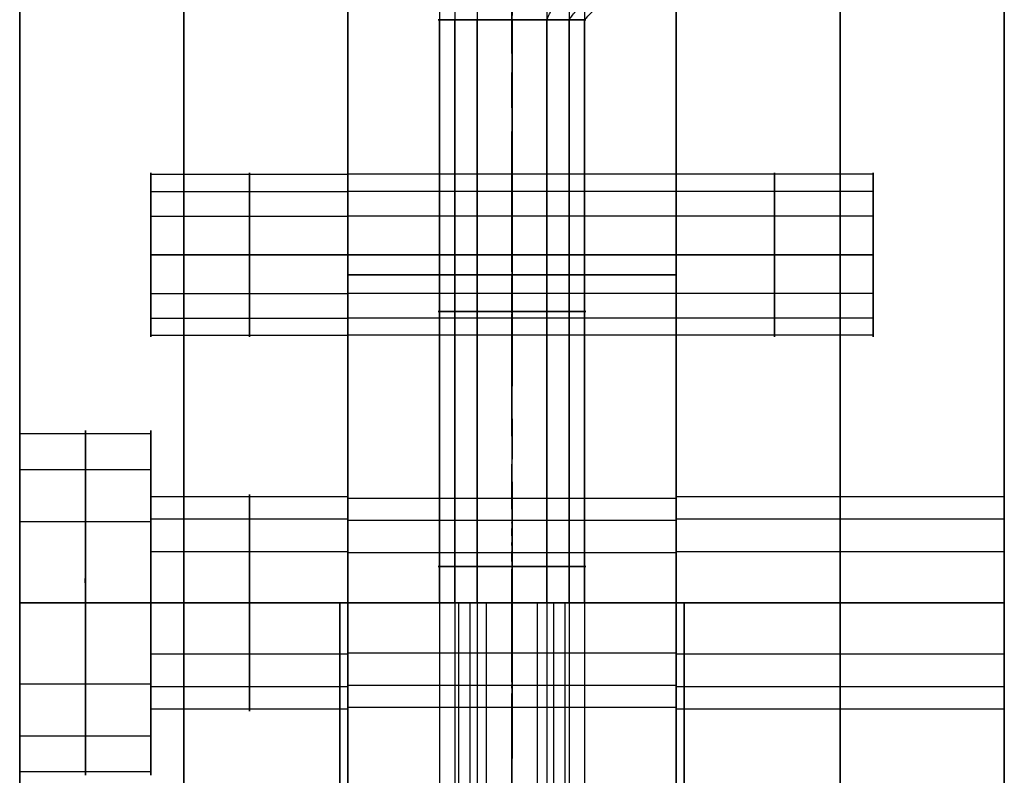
# Model space of a CAD drawing. Header units: millimetres. Extents: x -448 to 1378, y -985 to 990.
# Tile 53 of 117: x 900 to 930, y -230 to -207. Entities that reach past the tile are written whole.
import ezdxf

# ---------------------------------------------------------------- set-up
doc = ezdxf.new("R2010")
doc.units = ezdxf.units.MM
doc.header["$MEASUREMENT"] = 0
for name, color, linetype in [('IGES level 14', 8, 'Continuous'), ('IGES level 2', 8, 'Continuous'), ('IGES level 4', 8, 'Continuous'), ('IGES level 8', 8, 'Continuous')]:
    doc.layers.add(name, color=color, linetype=linetype)

msp = doc.modelspace()

# ---------------------------------------------------------------- linework, layer by layer
at = {"layer": 'IGES level 14'}
for points in [[(915, -207.23, -192.25), (915, -206.115, -193.365), (915, -205, -194.48)], [(915, -205, -185.52), (915, -206.115, -186.635), (915, -207.23, -187.75)], [(915, -205, -194.48), (915, -206.115, -193.365), (915, -207.23, -192.25)], [(915, -207.23, -187.75), (915, -206.115, -186.635), (915, -205, -185.52)], [(916.061, -207.23, -191.984), (916.586, -206.115, -192.968), (917.112, -205, -193.951)], [(916.739, -207.23, -188.573), (917.601, -206.115, -187.865), (918.463, -205, -187.158)], [(917.207, -207.23, -190.439), (918.3, -206.115, -190.656), (919.394, -205, -190.874)], [(912.793, -225, -190.439), (912.793, -216.115, -190.439), (912.793, -207.23, -190.439)], [(913.261, -225, -188.573), (913.261, -216.115, -188.573), (913.261, -207.23, -188.573)], [(913.939, -225, -191.984), (913.939, -216.115, -191.984), (913.939, -207.23, -191.984)], [(915, -225, -192.25), (915, -216.115, -192.25), (915, -207.23, -192.25)], [(915, -207.23, -187.75), (915, -216.115, -187.75), (915, -225, -187.75)], [(915, -207.23, -192.25), (915, -216.115, -192.25), (915, -225, -192.25)], [(915, -225, -187.75), (915, -216.115, -187.75), (915, -207.23, -187.75)], [(916.061, -225, -191.984), (916.061, -216.115, -191.984), (916.061, -207.23, -191.984)], [(916.739, -225, -188.573), (916.739, -216.115, -188.573), (916.739, -207.23, -188.573)], [(917.207, -225, -190.439), (917.207, -216.115, -190.439), (917.207, -207.23, -190.439)], [(909.75, -225, -195), (909.75, -225, -190), (909.75, -225, -185)], [(909.75, -225, -185), (915, -225, -185), (920.25, -225, -185)], [(920.25, -225, -195), (915, -225, -195), (909.75, -225, -195)], [(909.75, -225, -190), (911.25, -225, -190), (912.75, -225, -190)], [(909.75, -225, -195), (909.75, -235, -195), (909.75, -245, -195)], [(909.75, -245, -185), (909.75, -235, -185), (909.75, -225, -185)], [(909.75, -225, -185), (909.75, -225, -190), (909.75, -225, -195)], [(909.75, -225, -190), (909.75, -235, -190), (909.75, -245, -190)], [(915, -225, -195), (915, -225, -193.625), (915, -225, -192.25)], [(915, -225, -187.75), (915, -225, -186.375), (915, -225, -185)], [(917.25, -225, -190), (918.75, -225, -190), (920.25, -225, -190)], [(920.25, -245, -195), (920.25, -235, -195), (920.25, -225, -195)], [(920.25, -225, -195), (920.25, -225, -190), (920.25, -225, -185)], [(920.25, -225, -185), (920.25, -235, -185), (920.25, -245, -185)], [(920.25, -245, -190), (920.25, -235, -190), (920.25, -225, -190)], [(920.25, -225, -185), (920.25, -225, -190), (920.25, -225, -195)]]:
    msp.add_open_spline(points, degree=2, dxfattribs=at)
for points, weights, knots in [([(915, -207.23, -192.25), (912.75, -207.23, -192.25), (912.75, -207.23, -190), (912.75, -207.23, -187.75), (915, -207.23, -187.75)], [1, 0.707106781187, 1, 0.707106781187, 1], [-4.141593, -4.141593, -4.141593, -2.570796, -2.570796, -1, -1, -1]), ([(915, -207.23, -187.75), (917.25, -207.23, -187.75), (917.25, -207.23, -190), (917.25, -207.23, -192.25), (915, -207.23, -192.25)], [1, 0.707106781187, 1, 0.707106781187, 1], [-3.141593, -3.141593, -3.141593, -1.570796, -1.570796, 0, 0, 0]), ([(915, -216.115, -192.25), (914.436, -216.115, -192.25), (913.939, -216.115, -191.984), (913.001, -216.115, -191.483), (912.793, -216.115, -190.439), (912.586, -216.115, -189.395), (913.261, -216.115, -188.573), (913.936, -216.115, -187.75), (915, -216.115, -187.75)], [0.952568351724, 0.946746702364, 1, 0.903989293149, 1, 0.903989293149, 1, 0.903989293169, 0.99999999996], [3.142384, 3.142384, 3.142384, 3.632467, 3.632467, 4.516039, 4.516039, 5.399612, 5.399612, 6.283185, 6.283185, 6.283185]), ([(915, -216.115, -187.75), (916.064, -216.115, -187.75), (916.739, -216.115, -188.573), (917.414, -216.115, -189.395), (917.207, -216.115, -190.439), (916.999, -216.115, -191.483), (916.061, -216.115, -191.984), (915.564, -216.115, -192.25), (915, -216.115, -192.25)], [1, 0.903989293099, 1, 0.903989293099, 1, 0.903989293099, 1, 0.94674670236, 0.952568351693], [0, 0, 0, 0.883573, 0.883573, 1.767146, 1.767146, 2.650719, 2.650719, 3.140801, 3.140801, 3.140801]), ([(915, -225, -187.75), (912.75, -225, -187.75), (912.75, -225, -190), (912.75, -225, -192.25), (915, -225, -192.25)], [1, 0.707106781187, 1, 0.707106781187, 1], [-8.283185, -8.283185, -8.283185, -6.712389, -6.712389, -5.141593, -5.141593, -5.141593]), ([(915, -225, -187.75), (912.75, -225, -187.75), (912.75, -225, -190), (912.75, -225, -192.25), (915, -225, -192.25), (917.25, -225, -192.25), (917.25, -225, -190), (917.25, -225, -187.75), (915, -225, -187.75)], [1, 0.707106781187, 1, 0.707106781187, 1, 0.707106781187, 1, 0.707106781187, 1], [0, 0, 0, 1.570796, 1.570796, 3.141593, 3.141593, 4.712389, 4.712389, 6.283185, 6.283185, 6.283185]), ([(915, -225, -192.25), (917.25, -225, -192.25), (917.25, -225, -190), (917.25, -225, -187.75), (915, -225, -187.75)], [1, 0.707106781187, 1, 0.707106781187, 1], [-7.283185, -7.283185, -7.283185, -5.712389, -5.712389, -4.141593, -4.141593, -4.141593])]:
    msp.add_rational_spline(points, weights, degree=2, knots=knots, dxfattribs=at)
at = {"layer": 'IGES level 2'}
for points in [[(920, -985, -20), (920, 0, -20), (920, 985, -20)], [(920, 985, 20), (920, 0, 20), (920, -985, 20)], [(920, -985, 20), (920, 0, 20), (920, 985, 20)], [(920, 985, -20), (920, 0, -20), (920, -985, -20)], [(925, 985, 20), (925, 0, 20), (925, -985, 20)], [(925, -985, -20), (925, 0, -20), (925, 985, -20)], [(930, 985, 20), (930, 0, 20), (930, -985, 20)], [(930, -985, -20), (930, 0, -20), (930, 985, -20)], [(930, -985, -20), (930, 0, -20), (930, 985, -20)], [(930, 985, 20), (930, 0, 20), (930, -985, 20)], [(920, -221.7), (920, -25), (920, 171.7)], [(930, -221.7), (930, -25), (930, 171.7)], [(926, -211.941, -11.094), (923, -211.941, -11.094), (920, -211.941, -11.094)], [(926, -211.941, 10.119), (923, -211.941, 10.119), (920, -211.941, 10.119)], [(926, -212.461, -9.021), (923, -212.461, -9.021), (920, -212.461, -9.021)], [(926, -212.461, 12.193), (923, -212.461, 12.193), (920, -212.461, 12.193)], [(926, -213.215, -12.811), (923, -213.215, -12.811), (920, -213.215, -12.811)], [(926, -213.215, 8.402), (923, -213.215, 8.402), (920, -213.215, 8.402)], [(926, -214.393, 8.107), (923, -214.393, 8.107), (920, -214.393, 8.107)], [(920, -214.393, 13.107), (923, -214.393, 13.107), (926, -214.393, 13.107)], [(926, -214.393, -13.107), (923, -214.393, -13.107), (920, -214.393, -13.107)], [(920, -214.393, -8.107), (923, -214.393, -8.107), (926, -214.393, -8.107)], [(920, -214.393, -13.107), (923, -214.393, -13.107), (926, -214.393, -13.107)], [(926, -214.393, -8.107), (923, -214.393, -8.107), (920, -214.393, -8.107)], [(920, -214.393, 8.107), (923, -214.393, 8.107), (926, -214.393, 8.107)], [(926, -214.393, 13.107), (923, -214.393, 13.107), (920, -214.393, 13.107)], [(926, -215.572, 8.402), (923, -215.572, 8.402), (920, -215.572, 8.402)], [(926, -215.572, -12.811), (923, -215.572, -12.811), (920, -215.572, -12.811)], [(926, -216.326, 12.193), (923, -216.326, 12.193), (920, -216.326, 12.193)], [(926, -216.326, -9.021), (923, -216.326, -9.021), (920, -216.326, -9.021)], [(926, -216.845, 10.119), (923, -216.845, 10.119), (920, -216.845, 10.119)], [(926, -216.845, -11.094), (923, -216.845, -11.094), (920, -216.845, -11.094)], [(930, -221.763, -0.644), (925, -221.763, -0.644), (920, -221.763, -0.644)], [(930, -222.449, 2.093), (925, -222.449, 2.093), (920, -222.449, 2.093)], [(930, -223.444, -2.91), (925, -223.444, -2.91), (920, -223.444, -2.91)], [(930, -225, -3.3), (925, -225, -3.3), (920, -225, -3.3)], [(920, -225, 3.3), (925, -225, 3.3), (930, -225, 3.3)], [(920, -225, -3.3), (925, -225, -3.3), (930, -225, -3.3)], [(930, -225, 3.3), (925, -225, 3.3), (920, -225, 3.3)], [(930, -226.556, -2.91), (925, -226.556, -2.91), (920, -226.556, -2.91)], [(930, -227.551, 2.093), (925, -227.551, 2.093), (920, -227.551, 2.093)], [(930, -228.237, -0.644), (925, -228.237, -0.644), (920, -228.237, -0.644)], [(920, -621.7), (920, -425), (920, -228.3)], [(930, -621.7), (930, -425), (930, -228.3)]]:
    msp.add_open_spline(points, degree=2, dxfattribs=at)
for points, weights, knots in [([(920, -214.393, 8.107), (920, -216.893, 8.107), (920, -216.893, 10.607), (920, -216.893, 13.107), (920, -214.393, 13.107), (920, -211.893, 13.107), (920, -211.893, 10.607), (920, -211.893, 8.107), (920, -214.393, 8.107)], [1, 0.707106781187, 1, 0.707106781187, 1, 0.707106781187, 1, 0.707106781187, 1], [0, 0, 0, 1.570796, 1.570796, 3.141593, 3.141593, 4.712389, 4.712389, 6.283185, 6.283185, 6.283185]), ([(920, -214.393, -13.107), (920, -216.893, -13.107), (920, -216.893, -10.607), (920, -216.893, -8.107), (920, -214.393, -8.107), (920, -211.893, -8.107), (920, -211.893, -10.607), (920, -211.893, -13.107), (920, -214.393, -13.107)], [1, 0.707106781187, 1, 0.707106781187, 1, 0.707106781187, 1, 0.707106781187, 1], [0, 0, 0, 1.570796, 1.570796, 3.141593, 3.141593, 4.712389, 4.712389, 6.283185, 6.283185, 6.283185]), ([(920, -214.393, -8.107), (920, -211.893, -8.107), (920, -211.893, -10.607), (920, -211.893, -13.107), (920, -214.393, -13.107)], [1, 0.707106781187, 1, 0.707106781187, 1], [-3.141593, -3.141593, -3.141593, -1.570796, -1.570796, 0, 0, 0]), ([(920, -214.393, 13.107), (920, -211.893, 13.107), (920, -211.893, 10.607), (920, -211.893, 8.107), (920, -214.393, 8.107)], [1, 0.707106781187, 1, 0.707106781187, 1], [-3.141593, -3.141593, -3.141593, -1.570796, -1.570796, 0, 0, 0]), ([(923, -214.393, -8.107), (923, -213.211, -8.107), (923, -212.461, -9.021), (923, -211.711, -9.935), (923, -211.941, -11.094), (923, -212.172, -12.254), (923, -213.215, -12.811), (923, -213.767, -13.107), (923, -214.393, -13.107)], [1, 0.903989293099, 1, 0.903989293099, 1, 0.903989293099, 1, 0.94674670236, 0.952568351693], [0, 0, 0, 0.883573, 0.883573, 1.767146, 1.767146, 2.650719, 2.650719, 3.140801, 3.140801, 3.140801]), ([(923, -214.393, 13.107), (923, -213.211, 13.107), (923, -212.461, 12.193), (923, -211.711, 11.279), (923, -211.941, 10.119), (923, -212.172, 8.959), (923, -213.215, 8.402), (923, -213.767, 8.107), (923, -214.393, 8.107)], [1, 0.903989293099, 1, 0.903989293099, 1, 0.903989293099, 1, 0.94674670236, 0.952568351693], [0, 0, 0, 0.883573, 0.883573, 1.767146, 1.767146, 2.650719, 2.650719, 3.140801, 3.140801, 3.140801]), ([(926, -214.393, -13.107), (926, -211.893, -13.107), (926, -211.893, -10.607), (926, -211.893, -8.107), (926, -214.393, -8.107)], [1, 0.707106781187, 1, 0.707106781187, 1], [-7.283185, -7.283185, -7.283185, -5.712389, -5.712389, -4.141593, -4.141593, -4.141593]), ([(926, -214.393, 8.107), (926, -211.893, 8.107), (926, -211.893, 10.607), (926, -211.893, 13.107), (926, -214.393, 13.107)], [1, 0.707106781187, 1, 0.707106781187, 1], [-7.283185, -7.283185, -7.283185, -5.712389, -5.712389, -4.141593, -4.141593, -4.141593]), ([(920, -214.393, 8.107), (920, -216.893, 8.107), (920, -216.893, 10.607), (920, -216.893, 13.107), (920, -214.393, 13.107)], [1, 0.707106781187, 1, 0.707106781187, 1], [-4.141593, -4.141593, -4.141593, -2.570796, -2.570796, -1, -1, -1]), ([(920, -214.393, -13.107), (920, -216.893, -13.107), (920, -216.893, -10.607), (920, -216.893, -8.107), (920, -214.393, -8.107)], [1, 0.707106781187, 1, 0.707106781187, 1], [-4.141593, -4.141593, -4.141593, -2.570796, -2.570796, -1, -1, -1]), ([(923, -214.393, 8.107), (923, -215.02, 8.107), (923, -215.572, 8.402), (923, -216.615, 8.959), (923, -216.845, 10.119), (923, -217.076, 11.279), (923, -216.326, 12.193), (923, -215.576, 13.107), (923, -214.393, 13.107)], [0.952568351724, 0.946746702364, 1, 0.903989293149, 1, 0.903989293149, 1, 0.903989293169, 0.99999999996], [3.142384, 3.142384, 3.142384, 3.632467, 3.632467, 4.516039, 4.516039, 5.399612, 5.399612, 6.283185, 6.283185, 6.283185]), ([(923, -214.393, -13.107), (923, -215.02, -13.107), (923, -215.572, -12.811), (923, -216.615, -12.254), (923, -216.845, -11.094), (923, -217.076, -9.935), (923, -216.326, -9.021), (923, -215.576, -8.107), (923, -214.393, -8.107)], [0.952568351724, 0.946746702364, 1, 0.903989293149, 1, 0.903989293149, 1, 0.903989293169, 0.99999999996], [3.142384, 3.142384, 3.142384, 3.632467, 3.632467, 4.516039, 4.516039, 5.399612, 5.399612, 6.283185, 6.283185, 6.283185]), ([(926, -214.393, 13.107), (926, -216.893, 13.107), (926, -216.893, 10.607), (926, -216.893, 8.107), (926, -214.393, 8.107)], [1, 0.707106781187, 1, 0.707106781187, 1], [-8.283185, -8.283185, -8.283185, -6.712389, -6.712389, -5.141593, -5.141593, -5.141593]), ([(926, -214.393, -8.107), (926, -216.893, -8.107), (926, -216.893, -10.607), (926, -216.893, -13.107), (926, -214.393, -13.107)], [1, 0.707106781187, 1, 0.707106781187, 1], [-8.283185, -8.283185, -8.283185, -6.712389, -6.712389, -5.141593, -5.141593, -5.141593]), ([(920, -225, -3.3), (920, -228.3, -3.3), (920, -228.3), (920, -228.3, 3.3), (920, -225, 3.3), (920, -221.7, 3.3), (920, -221.7), (920, -221.7, -3.3), (920, -225, -3.3)], [1, 0.707106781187, 1, 0.707106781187, 1, 0.707106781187, 1, 0.707106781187, 1], [0, 0, 0, 1.570796, 1.570796, 3.141593, 3.141593, 4.712389, 4.712389, 6.283185, 6.283185, 6.283185]), ([(920, -225, 3.3), (920, -221.7, 3.3), (920, -221.7), (920, -221.7, -3.3), (920, -225, -3.3)], [1, 0.707106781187, 1, 0.707106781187, 1], [-3.141593, -3.141593, -3.141593, -1.570796, -1.570796, 0, 0, 0]), ([(925, -225, 3.3), (925, -223.439, 3.3), (925, -222.449, 2.093), (925, -221.459, 0.887), (925, -221.763, -0.644), (925, -222.068, -2.175), (925, -223.444, -2.91), (925, -224.173, -3.3), (925, -225, -3.3)], [1, 0.903989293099, 1, 0.903989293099, 1, 0.903989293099, 1, 0.94674670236, 0.952568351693], [0, 0, 0, 0.883573, 0.883573, 1.767146, 1.767146, 2.650719, 2.650719, 3.140801, 3.140801, 3.140801]), ([(930, -225, 3.3), (930, -221.7, 3.3), (930, -221.7), (930, -221.7, -3.3), (930, -225, -3.3), (930, -228.3, -3.3), (930, -228.3), (930, -228.3, 3.3), (930, -225, 3.3)], [1, 0.707106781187, 1, 0.707106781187, 1, 0.707106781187, 1, 0.707106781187, 1], [0, 0, 0, 1.570796, 1.570796, 3.141593, 3.141593, 4.712389, 4.712389, 6.283185, 6.283185, 6.283185]), ([(930, -225, -3.3), (930, -221.7, -3.3), (930, -221.7), (930, -221.7, 3.3), (930, -225, 3.3)], [1, 0.707106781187, 1, 0.707106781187, 1], [-7.283185, -7.283185, -7.283185, -5.712389, -5.712389, -4.141593, -4.141593, -4.141593]), ([(920, -225, -3.3), (920, -228.3, -3.3), (920, -228.3), (920, -228.3, 3.3), (920, -225, 3.3)], [1, 0.707106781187, 1, 0.707106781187, 1], [-4.141593, -4.141593, -4.141593, -2.570796, -2.570796, -1, -1, -1]), ([(930, -225, 3.3), (930, -228.3, 3.3), (930, -228.3), (930, -228.3, -3.3), (930, -225, -3.3)], [1, 0.707106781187, 1, 0.707106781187, 1], [-8.283185, -8.283185, -8.283185, -6.712389, -6.712389, -5.141593, -5.141593, -5.141593]), ([(925, -225, -3.3), (925, -225.827, -3.3), (925, -226.556, -2.91), (925, -227.932, -2.175), (925, -228.237, -0.644), (925, -228.541, 0.887), (925, -227.551, 2.093), (925, -226.561, 3.3), (925, -225, 3.3)], [0.952568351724, 0.946746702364, 1, 0.903989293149, 1, 0.903989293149, 1, 0.903989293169, 0.99999999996], [3.142384, 3.142384, 3.142384, 3.632467, 3.632467, 4.516039, 4.516039, 5.399612, 5.399612, 6.283185, 6.283185, 6.283185])]:
    msp.add_rational_spline(points, weights, degree=2, knots=knots, dxfattribs=at)
at = {"layer": 'IGES level 4'}
for points in [[(900, -985, 20), (900, 0, 20), (900, 985, 20)], [(900, 985, -20), (900, 0, -20), (900, -985, -20)], [(900, -985, 20), (900, 0, 20), (900, 985, 20)], [(900, 985, -20), (900, 0, -20), (900, -985, -20)], [(905, 985, 20), (905, 0, 20), (905, -985, 20)], [(905, -985, -20), (905, 0, -20), (905, 985, -20)], [(910, -985, 20), (910, 0, 20), (910, 985, 20)], [(910, 985, -20), (910, 0, -20), (910, -985, -20)], [(910, 985, 20), (910, 0, 20), (910, -985, 20)], [(910, -985, -20), (910, 0, -20), (910, 985, -20)], [(910, -221.7), (910, -25), (910, 171.7)], [(900, -219.75), (900, -25), (900, 169.75)], [(904, -211.941, 11.094), (907, -211.941, 11.094), (910, -211.941, 11.094)], [(904, -211.941, -10.119), (907, -211.941, -10.119), (910, -211.941, -10.119)], [(904, -212.461, 9.021), (907, -212.461, 9.021), (910, -212.461, 9.021)], [(904, -212.461, -12.193), (907, -212.461, -12.193), (910, -212.461, -12.193)], [(904, -213.215, 12.811), (907, -213.215, 12.811), (910, -213.215, 12.811)], [(904, -213.215, -8.402), (907, -213.215, -8.402), (910, -213.215, -8.402)], [(904, -214.393, -8.107), (907, -214.393, -8.107), (910, -214.393, -8.107)], [(910, -214.393, -13.107), (907, -214.393, -13.107), (904, -214.393, -13.107)], [(904, -214.393, 13.107), (907, -214.393, 13.107), (910, -214.393, 13.107)], [(910, -214.393, 8.107), (907, -214.393, 8.107), (904, -214.393, 8.107)], [(910, -214.393, 13.107), (907, -214.393, 13.107), (904, -214.393, 13.107)], [(904, -214.393, 8.107), (907, -214.393, 8.107), (910, -214.393, 8.107)], [(910, -214.393, -8.107), (907, -214.393, -8.107), (904, -214.393, -8.107)], [(904, -214.393, -13.107), (907, -214.393, -13.107), (910, -214.393, -13.107)], [(904, -215.572, -8.402), (907, -215.572, -8.402), (910, -215.572, -8.402)], [(904, -215.572, 12.811), (907, -215.572, 12.811), (910, -215.572, 12.811)], [(904, -216.326, -12.193), (907, -216.326, -12.193), (910, -216.326, -12.193)], [(904, -216.326, 9.021), (907, -216.326, 9.021), (910, -216.326, 9.021)], [(904, -216.845, -10.119), (907, -216.845, -10.119), (910, -216.845, -10.119)], [(904, -216.845, 11.094), (907, -216.845, 11.094), (910, -216.845, 11.094)], [(904, -219.851, -1.024), (902, -219.851, -1.024), (900, -219.851, -1.024)], [(904, -221.7), (904, -220.725), (904, -219.75)], [(904, -220.942, 3.331), (902, -220.942, 3.331), (900, -220.942, 3.331)], [(910, -221.763, -0.644), (907, -221.763, -0.644), (904, -221.763, -0.644)], [(904, -222.525, -4.63), (902, -222.525, -4.63), (900, -222.525, -4.63)], [(910, -222.449, 2.093), (907, -222.449, 2.093), (904, -222.449, 2.093)], [(910, -223.444, -2.91), (907, -223.444, -2.91), (904, -223.444, -2.91)], [(904, -225, -5.25), (902, -225, -5.25), (900, -225, -5.25)], [(900, -225, 5.25), (902, -225, 5.25), (904, -225, 5.25)], [(900, -225, -5.25), (902, -225, -5.25), (904, -225, -5.25)], [(904, -225, 5.25), (902, -225, 5.25), (900, -225, 5.25)], [(910, -225, -3.3), (907, -225, -3.3), (904, -225, -3.3)], [(904, -225, 3.3), (907, -225, 3.3), (910, -225, 3.3)], [(904, -225, -3.3), (907, -225, -3.3), (910, -225, -3.3)], [(910, -225, 3.3), (907, -225, 3.3), (904, -225, 3.3)], [(904, -225, 5.25), (904, -225, 4.275), (904, -225, 3.3)], [(904, -225, -3.3), (904, -225, -4.275), (904, -225, -5.25)], [(910, -226.556, -2.91), (907, -226.556, -2.91), (904, -226.556, -2.91)], [(904, -227.475, -4.63), (902, -227.475, -4.63), (900, -227.475, -4.63)], [(910, -227.551, 2.093), (907, -227.551, 2.093), (904, -227.551, 2.093)], [(910, -228.237, -0.644), (907, -228.237, -0.644), (904, -228.237, -0.644)], [(904, -230.25), (904, -229.275), (904, -228.3)], [(910, -621.7), (910, -425), (910, -228.3)], [(904, -229.058, 3.331), (902, -229.058, 3.331), (900, -229.058, 3.331)], [(904, -230.149, -1.024), (902, -230.149, -1.024), (900, -230.149, -1.024)]]:
    msp.add_open_spline(points, degree=2, dxfattribs=at)
for points, weights, knots in [([(904, -214.393, 13.107), (904, -211.893, 13.107), (904, -211.893, 10.607), (904, -211.893, 8.107), (904, -214.393, 8.107)], [1, 0.707106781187, 1, 0.707106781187, 1], [-7.283185, -7.283185, -7.283185, -5.712389, -5.712389, -4.141593, -4.141593, -4.141593]), ([(904, -214.393, -8.107), (904, -211.893, -8.107), (904, -211.893, -10.607), (904, -211.893, -13.107), (904, -214.393, -13.107)], [1, 0.707106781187, 1, 0.707106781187, 1], [-7.283185, -7.283185, -7.283185, -5.712389, -5.712389, -4.141593, -4.141593, -4.141593]), ([(907, -214.393, 8.107), (907, -213.211, 8.107), (907, -212.461, 9.021), (907, -211.711, 9.935), (907, -211.941, 11.094), (907, -212.172, 12.254), (907, -213.215, 12.811), (907, -213.767, 13.107), (907, -214.393, 13.107)], [1, 0.903989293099, 1, 0.903989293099, 1, 0.903989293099, 1, 0.94674670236, 0.952568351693], [0, 0, 0, 0.883573, 0.883573, 1.767146, 1.767146, 2.650719, 2.650719, 3.140801, 3.140801, 3.140801]), ([(907, -214.393, -13.107), (907, -213.211, -13.107), (907, -212.461, -12.193), (907, -211.711, -11.279), (907, -211.941, -10.119), (907, -212.172, -8.959), (907, -213.215, -8.402), (907, -213.767, -8.107), (907, -214.393, -8.107)], [1, 0.903989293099, 1, 0.903989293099, 1, 0.903989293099, 1, 0.94674670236, 0.952568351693], [0, 0, 0, 0.883573, 0.883573, 1.767146, 1.767146, 2.650719, 2.650719, 3.140801, 3.140801, 3.140801]), ([(910, -214.393, -8.107), (910, -216.893, -8.107), (910, -216.893, -10.607), (910, -216.893, -13.107), (910, -214.393, -13.107), (910, -211.893, -13.107), (910, -211.893, -10.607), (910, -211.893, -8.107), (910, -214.393, -8.107)], [1, 0.707106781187, 1, 0.707106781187, 1, 0.707106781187, 1, 0.707106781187, 1], [0, 0, 0, 1.570796, 1.570796, 3.141593, 3.141593, 4.712389, 4.712389, 6.283185, 6.283185, 6.283185]), ([(910, -214.393, 13.107), (910, -216.893, 13.107), (910, -216.893, 10.607), (910, -216.893, 8.107), (910, -214.393, 8.107), (910, -211.893, 8.107), (910, -211.893, 10.607), (910, -211.893, 13.107), (910, -214.393, 13.107)], [1, 0.707106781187, 1, 0.707106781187, 1, 0.707106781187, 1, 0.707106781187, 1], [0, 0, 0, 1.570796, 1.570796, 3.141593, 3.141593, 4.712389, 4.712389, 6.283185, 6.283185, 6.283185]), ([(910, -214.393, 8.107), (910, -211.893, 8.107), (910, -211.893, 10.607), (910, -211.893, 13.107), (910, -214.393, 13.107)], [1, 0.707106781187, 1, 0.707106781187, 1], [-3.141593, -3.141593, -3.141593, -1.570796, -1.570796, 0, 0, 0]), ([(910, -214.393, -13.107), (910, -211.893, -13.107), (910, -211.893, -10.607), (910, -211.893, -8.107), (910, -214.393, -8.107)], [1, 0.707106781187, 1, 0.707106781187, 1], [-3.141593, -3.141593, -3.141593, -1.570796, -1.570796, 0, 0, 0]), ([(904, -214.393, -13.107), (904, -216.893, -13.107), (904, -216.893, -10.607), (904, -216.893, -8.107), (904, -214.393, -8.107)], [1, 0.707106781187, 1, 0.707106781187, 1], [-8.283185, -8.283185, -8.283185, -6.712389, -6.712389, -5.141593, -5.141593, -5.141593]), ([(904, -214.393, 8.107), (904, -216.893, 8.107), (904, -216.893, 10.607), (904, -216.893, 13.107), (904, -214.393, 13.107)], [1, 0.707106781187, 1, 0.707106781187, 1], [-8.283185, -8.283185, -8.283185, -6.712389, -6.712389, -5.141593, -5.141593, -5.141593]), ([(907, -214.393, -8.107), (907, -215.02, -8.107), (907, -215.572, -8.402), (907, -216.615, -8.959), (907, -216.845, -10.119), (907, -217.076, -11.279), (907, -216.326, -12.193), (907, -215.576, -13.107), (907, -214.393, -13.107)], [0.952568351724, 0.946746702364, 1, 0.903989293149, 1, 0.903989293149, 1, 0.903989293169, 0.99999999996], [3.142384, 3.142384, 3.142384, 3.632467, 3.632467, 4.516039, 4.516039, 5.399612, 5.399612, 6.283185, 6.283185, 6.283185]), ([(907, -214.393, 13.107), (907, -215.02, 13.107), (907, -215.572, 12.811), (907, -216.615, 12.254), (907, -216.845, 11.094), (907, -217.076, 9.935), (907, -216.326, 9.021), (907, -215.576, 8.107), (907, -214.393, 8.107)], [0.952568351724, 0.946746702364, 1, 0.903989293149, 1, 0.903989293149, 1, 0.903989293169, 0.99999999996], [3.142384, 3.142384, 3.142384, 3.632467, 3.632467, 4.516039, 4.516039, 5.399612, 5.399612, 6.283185, 6.283185, 6.283185]), ([(910, -214.393, -8.107), (910, -216.893, -8.107), (910, -216.893, -10.607), (910, -216.893, -13.107), (910, -214.393, -13.107)], [1, 0.707106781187, 1, 0.707106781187, 1], [-4.141593, -4.141593, -4.141593, -2.570796, -2.570796, -1, -1, -1]), ([(910, -214.393, 13.107), (910, -216.893, 13.107), (910, -216.893, 10.607), (910, -216.893, 8.107), (910, -214.393, 8.107)], [1, 0.707106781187, 1, 0.707106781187, 1], [-4.141593, -4.141593, -4.141593, -2.570796, -2.570796, -1, -1, -1]), ([(900, -225, -5.25), (900, -219.75, -5.25), (900, -219.75), (900, -219.75, 5.25), (900, -225, 5.25), (900, -230.25, 5.25), (900, -230.25), (900, -230.25, -5.25), (900, -225, -5.25)], [1, 0.707106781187, 1, 0.707106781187, 1, 0.707106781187, 1, 0.707106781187, 1], [0, 0, 0, 1.570796, 1.570796, 3.141593, 3.141593, 4.712389, 4.712389, 6.283185, 6.283185, 6.283185]), ([(900, -225, 5.25), (900, -219.75, 5.25), (900, -219.75), (900, -219.75, -5.25), (900, -225, -5.25)], [1, 0.707106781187, 1, 0.707106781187, 1], [-3.141593, -3.141593, -3.141593, -1.570796, -1.570796, 0, 0, 0]), ([(902, -225, 5.25), (902, -222.517, 5.25), (902, -220.942, 3.331), (902, -219.366, 1.411), (902, -219.851, -1.024), (902, -220.335, -3.46), (902, -222.525, -4.63), (902, -223.685, -5.25), (902, -225, -5.25)], [1, 0.903989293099, 1, 0.903989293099, 1, 0.903989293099, 1, 0.94674670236, 0.952568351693], [0, 0, 0, 0.883573, 0.883573, 1.767146, 1.767146, 2.650719, 2.650719, 3.140801, 3.140801, 3.140801]), ([(904, -225, 5.25), (904, -230.25, 5.25), (904, -230.25), (904, -230.25, -5.25), (904, -225, -5.25), (904, -219.75, -5.25), (904, -219.75), (904, -219.75, 5.25), (904, -225, 5.25)], [1, 0.707106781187, 1, 0.707106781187, 1, 0.707106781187, 1, 0.707106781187, 1], [0, 0, 0, 1.570796, 1.570796, 3.141593, 3.141593, 4.712389, 4.712389, 6.283185, 6.283185, 6.283185]), ([(904, -225, -5.25), (904, -219.75, -5.25), (904, -219.75), (904, -219.75, 5.25), (904, -225, 5.25)], [1, 0.707106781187, 1, 0.707106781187, 1], [-7.283185, -7.283185, -7.283185, -5.712389, -5.712389, -4.141593, -4.141593, -4.141593]), ([(904, -225, 3.3), (904, -221.7, 3.3), (904, -221.7), (904, -221.7, -3.3), (904, -225, -3.3)], [1, 0.707106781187, 1, 0.707106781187, 1], [-3.141593, -3.141593, -3.141593, -1.570796, -1.570796, 0, 0, 0]), ([(904, -225, -3.3), (904, -228.3, -3.3), (904, -228.3), (904, -228.3, 3.3), (904, -225, 3.3), (904, -221.7, 3.3), (904, -221.7), (904, -221.7, -3.3), (904, -225, -3.3)], [1, 0.707106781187, 1, 0.707106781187, 1, 0.707106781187, 1, 0.707106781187, 1], [0, 0, 0, 1.570796, 1.570796, 3.141593, 3.141593, 4.712389, 4.712389, 6.283185, 6.283185, 6.283185]), ([(907, -225, 3.3), (907, -223.439, 3.3), (907, -222.449, 2.093), (907, -221.459, 0.887), (907, -221.763, -0.644), (907, -222.068, -2.175), (907, -223.444, -2.91), (907, -224.173, -3.3), (907, -225, -3.3)], [1, 0.903989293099, 1, 0.903989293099, 1, 0.903989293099, 1, 0.94674670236, 0.952568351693], [0, 0, 0, 0.883573, 0.883573, 1.767146, 1.767146, 2.650719, 2.650719, 3.140801, 3.140801, 3.140801]), ([(910, -225, 3.3), (910, -228.3, 3.3), (910, -228.3), (910, -228.3, -3.3), (910, -225, -3.3), (910, -221.7, -3.3), (910, -221.7), (910, -221.7, 3.3), (910, -225, 3.3)], [1, 0.707106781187, 1, 0.707106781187, 1, 0.707106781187, 1, 0.707106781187, 1], [0, 0, 0, 1.570796, 1.570796, 3.141593, 3.141593, 4.712389, 4.712389, 6.283185, 6.283185, 6.283185]), ([(910, -225, -3.3), (910, -221.7, -3.3), (910, -221.7), (910, -221.7, 3.3), (910, -225, 3.3)], [1, 0.707106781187, 1, 0.707106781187, 1], [-7.283185, -7.283185, -7.283185, -5.712389, -5.712389, -4.141593, -4.141593, -4.141593]), ([(900, -225, -5.25), (900, -230.25, -5.25), (900, -230.25), (900, -230.25, 5.25), (900, -225, 5.25)], [1, 0.707106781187, 1, 0.707106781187, 1], [-4.141593, -4.141593, -4.141593, -2.570796, -2.570796, -1, -1, -1]), ([(904, -225, 5.25), (904, -230.25, 5.25), (904, -230.25), (904, -230.25, -5.25), (904, -225, -5.25)], [1, 0.707106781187, 1, 0.707106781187, 1], [-8.283185, -8.283185, -8.283185, -6.712389, -6.712389, -5.141593, -5.141593, -5.141593]), ([(904, -225, -3.3), (904, -228.3, -3.3), (904, -228.3), (904, -228.3, 3.3), (904, -225, 3.3)], [1, 0.707106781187, 1, 0.707106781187, 1], [-4.141593, -4.141593, -4.141593, -2.570796, -2.570796, -1, -1, -1]), ([(910, -225, 3.3), (910, -228.3, 3.3), (910, -228.3), (910, -228.3, -3.3), (910, -225, -3.3)], [1, 0.707106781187, 1, 0.707106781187, 1], [-8.283185, -8.283185, -8.283185, -6.712389, -6.712389, -5.141593, -5.141593, -5.141593]), ([(902, -225, -5.25), (902, -226.315, -5.25), (902, -227.475, -4.63), (902, -229.665, -3.46), (902, -230.149, -1.024), (902, -230.634, 1.411), (902, -229.058, 3.331), (902, -227.483, 5.25), (902, -225, 5.25)], [0.952568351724, 0.946746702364, 1, 0.903989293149, 1, 0.903989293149, 1, 0.903989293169, 0.99999999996], [3.142384, 3.142384, 3.142384, 3.632467, 3.632467, 4.516039, 4.516039, 5.399612, 5.399612, 6.283185, 6.283185, 6.283185]), ([(907, -225, -3.3), (907, -225.827, -3.3), (907, -226.556, -2.91), (907, -227.932, -2.175), (907, -228.237, -0.644), (907, -228.541, 0.887), (907, -227.551, 2.093), (907, -226.561, 3.3), (907, -225, 3.3)], [0.952568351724, 0.946746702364, 1, 0.903989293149, 1, 0.903989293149, 1, 0.903989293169, 0.99999999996], [3.142384, 3.142384, 3.142384, 3.632467, 3.632467, 4.516039, 4.516039, 5.399612, 5.399612, 6.283185, 6.283185, 6.283185])]:
    msp.add_rational_spline(points, weights, degree=2, knots=knots, dxfattribs=at)
at = {"layer": 'IGES level 8'}
for points in [[(910, -245, -360.5), (910, -245, -170.75), (910, -245, 19), (910, -225, 19), (910, -205, 19), (910, -205, -82.875), (910, -205, -184.75), (910, -215, -184.75), (910, -225, -184.75), (910, -225, -190), (910, -225, -195.25), (910, -215, -195.25), (910, -205, -195.25), (910, -205, -277.875), (910, -205, -360.5), (910, -225, -360.5), (910, -245, -360.5)], [(920, -205, -184.75), (920, -215, -184.75), (920, -225, -184.75), (920, -225, -190), (920, -225, -195.25), (920, -215, -195.25), (920, -205, -195.25), (920, -205, -277.875), (920, -205, -360.5), (920, -225, -360.5), (920, -245, -360.5), (920, -245, -170.75), (920, -245, 19), (920, -225, 19), (920, -205, 19), (920, -205, -82.875), (920, -205, -184.75)]]:
    msp.add_open_spline(points, degree=2, knots=[0, 0, 0, 1, 1, 2, 2, 3, 3, 4, 4, 5, 5, 6, 6, 7, 7, 8, 8, 8], dxfattribs=at)
for points in [[(910, -245, -170.75), (910, -225, -170.75), (910, -205, -170.75)], [(910, -205, -360.5), (910, -225, -360.5), (910, -245, -360.5)], [(910, -205, -195.25), (910, -215, -195.25), (910, -225, -195.25)], [(910, -225, -184.75), (910, -215, -184.75), (910, -205, -184.75)], [(910, -205, 19), (910, -225, 19), (910, -245, 19)], [(912.793, -205, -117.439), (912.793, -223.885, -117.439), (912.793, -242.77, -117.439)], [(912.793, -205, -317.439), (912.793, -223.885, -317.439), (912.793, -242.77, -317.439)], [(913.261, -205, -115.573), (913.261, -223.885, -115.573), (913.261, -242.77, -115.573)], [(913.261, -205, -315.573), (913.261, -223.885, -315.573), (913.261, -242.77, -315.573)], [(913.939, -205, -118.984), (913.939, -223.885, -118.984), (913.939, -242.77, -118.984)], [(913.939, -205, -318.984), (913.939, -223.885, -318.984), (913.939, -242.77, -318.984)], [(915, -205, -319.25), (915, -223.885, -319.25), (915, -242.77, -319.25)], [(915, -242.77, -314.75), (915, -223.885, -314.75), (915, -205, -314.75)], [(915, -205, -119.25), (915, -223.885, -119.25), (915, -242.77, -119.25)], [(915, -242.77, -114.75), (915, -223.885, -114.75), (915, -205, -114.75)], [(915, -245, -360.5), (915, -225, -360.5), (915, -205, -360.5)], [(915, -225, -195.25), (915, -215, -195.25), (915, -205, -195.25)], [(915, -225, -184.75), (915, -215, -184.75), (915, -205, -184.75)], [(915, -242.77, -119.25), (915, -223.885, -119.25), (915, -205, -119.25)], [(915, -205, -114.75), (915, -223.885, -114.75), (915, -242.77, -114.75)], [(915, -242.77, -319.25), (915, -223.885, -319.25), (915, -205, -319.25)], [(915, -205, -314.75), (915, -223.885, -314.75), (915, -242.77, -314.75)], [(915, -245, 19), (915, -225, 19), (915, -205, 19)], [(916.061, -205, -318.984), (916.061, -223.885, -318.984), (916.061, -242.77, -318.984)], [(916.061, -205, -118.984), (916.061, -223.885, -118.984), (916.061, -242.77, -118.984)], [(916.739, -205, -315.573), (916.739, -223.885, -315.573), (916.739, -242.77, -315.573)], [(916.739, -205, -115.573), (916.739, -223.885, -115.573), (916.739, -242.77, -115.573)], [(917.207, -205, -317.439), (917.207, -223.885, -317.439), (917.207, -242.77, -317.439)], [(917.207, -205, -117.439), (917.207, -223.885, -117.439), (917.207, -242.77, -117.439)], [(920, -245, -170.75), (920, -225, -170.75), (920, -205, -170.75)], [(920, -245, -360.5), (920, -225, -360.5), (920, -205, -360.5)], [(920, -225, -195.25), (920, -215, -195.25), (920, -205, -195.25)], [(920, -205, -184.75), (920, -215, -184.75), (920, -225, -184.75)], [(920, -245, 19), (920, -225, 19), (920, -205, 19)], [(920, -211.941, -11.094), (915, -211.941, -11.094), (910, -211.941, -11.094)], [(920, -212.461, -9.021), (915, -212.461, -9.021), (910, -212.461, -9.021)], [(920, -213.215, -12.811), (915, -213.215, -12.811), (910, -213.215, -12.811)], [(920, -214.393, -13.107), (915, -214.393, -13.107), (910, -214.393, -13.107)], [(910, -214.393, -8.107), (915, -214.393, -8.107), (920, -214.393, -8.107)], [(910, -214.393, -13.107), (915, -214.393, -13.107), (920, -214.393, -13.107)], [(920, -214.393, -8.107), (915, -214.393, -8.107), (910, -214.393, -8.107)], [(910, -215, -195.25), (915, -215, -195.25), (920, -215, -195.25)], [(920, -215, -184.75), (915, -215, -184.75), (910, -215, -184.75)], [(920, -215.572, -12.811), (915, -215.572, -12.811), (910, -215.572, -12.811)], [(920, -216.326, -9.021), (915, -216.326, -9.021), (910, -216.326, -9.021)], [(920, -216.845, -11.094), (915, -216.845, -11.094), (910, -216.845, -11.094)], [(920, -221.812, -0.634), (915, -221.812, -0.634), (910, -221.812, -0.634)], [(920, -222.488, 2.062), (915, -222.488, 2.062), (910, -222.488, 2.062)], [(920, -223.468, -2.866), (915, -223.468, -2.866), (910, -223.468, -2.866)], [(920, -225, -3.25), (915, -225, -3.25), (910, -225, -3.25)], [(910, -225, 3.25), (915, -225, 3.25), (920, -225, 3.25)], [(910, -225, -360.5), (910, -225, -277.875), (910, -225, -195.25)], [(910, -225, -184.75), (910, -225, -94), (910, -225, -3.25)], [(910, -225, 3.25), (910, -225, 11.125), (910, -225, 19)], [(910, -225, -360.5), (915, -225, -360.5), (920, -225, -360.5)], [(910, -225, -3.25), (915, -225, -3.25), (920, -225, -3.25)], [(920, -225, 3.25), (915, -225, 3.25), (910, -225, 3.25)], [(910, -225, -195.25), (915, -225, -195.25), (920, -225, -195.25)], [(920, -225, -195.25), (915, -225, -195.25), (910, -225, -195.25)], [(910, -225, -195.25), (910, -225, -190), (910, -225, -184.75)], [(910, -225, -184.75), (915, -225, -184.75), (920, -225, -184.75)], [(913.35, -225, -190), (911.675, -225, -190), (910, -225, -190)], [(920, -225, -184.75), (915, -225, -184.75), (910, -225, -184.75)], [(920, -225, 19), (915, -225, 19), (910, -225, 19)], [(913.382, -240, -189.678), (913.382, -232.5, -189.678), (913.382, -225, -189.678)], [(913.725, -240, -191.047), (913.725, -232.5, -191.047), (913.725, -225, -191.047)], [(914.222, -240, -188.545), (914.222, -232.5, -188.545), (914.222, -225, -188.545)], [(915, -240, -188.35), (915, -232.5, -188.35), (915, -225, -188.35)], [(915, -225, -191.65), (915, -232.5, -191.65), (915, -240, -191.65)], [(915, -225, -184.75), (915, -225, -186.55), (915, -225, -188.35)], [(915, -225, -191.65), (915, -225, -193.45), (915, -225, -195.25)], [(915, -225, -188.35), (915, -232.5, -188.35), (915, -240, -188.35)], [(915, -240, -191.65), (915, -232.5, -191.65), (915, -225, -191.65)], [(915.778, -240, -188.545), (915.778, -232.5, -188.545), (915.778, -225, -188.545)], [(916.275, -240, -191.047), (916.275, -232.5, -191.047), (916.275, -225, -191.047)], [(916.618, -240, -189.678), (916.618, -232.5, -189.678), (916.618, -225, -189.678)], [(920, -225, -190), (918.325, -225, -190), (916.65, -225, -190)], [(920, -225, -360.5), (920, -225, -277.875), (920, -225, -195.25)], [(920, -225, -184.75), (920, -225, -94), (920, -225, -3.25)], [(920, -225, 3.25), (920, -225, 11.125), (920, -225, 19)], [(920, -225, -184.75), (920, -225, -190), (920, -225, -195.25)], [(920, -226.532, -2.866), (915, -226.532, -2.866), (910, -226.532, -2.866)], [(920, -227.512, 2.062), (915, -227.512, 2.062), (910, -227.512, 2.062)], [(920, -228.188, -0.634), (915, -228.188, -0.634), (910, -228.188, -0.634)]]:
    msp.add_open_spline(points, degree=2, dxfattribs=at)
for points, weights, knots in [([(910, -214.393, -13.107), (910, -211.893, -13.107), (910, -211.893, -10.607), (910, -211.893, -8.107), (910, -214.393, -8.107), (910, -216.893, -8.107), (910, -216.893, -10.607), (910, -216.893, -13.107), (910, -214.393, -13.107)], [1, 0.707106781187, 1, 0.707106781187, 1, 0.707106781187, 1, 0.707106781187, 1], [0, 0, 0, 1.570796, 1.570796, 3.141593, 3.141593, 4.712389, 4.712389, 6.283185, 6.283185, 6.283185]), ([(910, -214.393, -8.107), (910, -211.893, -8.107), (910, -211.893, -10.607), (910, -211.893, -13.107), (910, -214.393, -13.107)], [1, 0.707106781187, 1, 0.707106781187, 1], [-3.141593, -3.141593, -3.141593, -1.570796, -1.570796, 0, 0, 0]), ([(915, -214.393, -8.107), (915, -213.211, -8.107), (915, -212.461, -9.021), (915, -211.711, -9.935), (915, -211.941, -11.094), (915, -212.172, -12.254), (915, -213.215, -12.811), (915, -213.767, -13.107), (915, -214.393, -13.107)], [1, 0.903989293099, 1, 0.903989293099, 1, 0.903989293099, 1, 0.94674670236, 0.952568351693], [0, 0, 0, 0.883573, 0.883573, 1.767146, 1.767146, 2.650719, 2.650719, 3.140801, 3.140801, 3.140801]), ([(920, -214.393, -8.107), (920, -216.893, -8.107), (920, -216.893, -10.607), (920, -216.893, -13.107), (920, -214.393, -13.107), (920, -211.893, -13.107), (920, -211.893, -10.607), (920, -211.893, -8.107), (920, -214.393, -8.107)], [1, 0.707106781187, 1, 0.707106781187, 1, 0.707106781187, 1, 0.707106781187, 1], [0, 0, 0, 1.570796, 1.570796, 3.141593, 3.141593, 4.712389, 4.712389, 6.283185, 6.283185, 6.283185]), ([(920, -214.393, -13.107), (920, -211.893, -13.107), (920, -211.893, -10.607), (920, -211.893, -8.107), (920, -214.393, -8.107)], [1, 0.707106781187, 1, 0.707106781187, 1], [-7.283185, -7.283185, -7.283185, -5.712389, -5.712389, -4.141593, -4.141593, -4.141593]), ([(910, -214.393, -13.107), (910, -216.893, -13.107), (910, -216.893, -10.607), (910, -216.893, -8.107), (910, -214.393, -8.107)], [1, 0.707106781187, 1, 0.707106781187, 1], [-4.141593, -4.141593, -4.141593, -2.570796, -2.570796, -1, -1, -1]), ([(915, -214.393, -13.107), (915, -215.02, -13.107), (915, -215.572, -12.811), (915, -216.615, -12.254), (915, -216.845, -11.094), (915, -217.076, -9.935), (915, -216.326, -9.021), (915, -215.576, -8.107), (915, -214.393, -8.107)], [0.952568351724, 0.946746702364, 1, 0.903989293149, 1, 0.903989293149, 1, 0.903989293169, 0.99999999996], [3.142384, 3.142384, 3.142384, 3.632467, 3.632467, 4.516039, 4.516039, 5.399612, 5.399612, 6.283185, 6.283185, 6.283185]), ([(920, -214.393, -8.107), (920, -216.893, -8.107), (920, -216.893, -10.607), (920, -216.893, -13.107), (920, -214.393, -13.107)], [1, 0.707106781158, 1, 0.707106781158, 1], [-8.283185, -8.283185, -8.283185, -6.712389, -6.712389, -5.141593, -5.141593, -5.141593]), ([(910, -225, -3.25), (910, -221.75, -3.25), (910, -221.75), (910, -221.75, 3.25), (910, -225, 3.25), (910, -228.25, 3.25), (910, -228.25), (910, -228.25, -3.25), (910, -225, -3.25)], [1, 0.707106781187, 1, 0.707106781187, 1, 0.707106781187, 1, 0.707106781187, 1], [0, 0, 0, 1.570796, 1.570796, 3.141593, 3.141593, 4.712389, 4.712389, 6.283185, 6.283185, 6.283185]), ([(910, -225, 3.25), (910, -221.75, 3.25), (910, -221.75), (910, -221.75, -3.25), (910, -225, -3.25)], [1, 0.707106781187, 1, 0.707106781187, 1], [-3.141593, -3.141593, -3.141593, -1.570796, -1.570796, 0, 0, 0]), ([(915, -225, 3.25), (915, -223.463, 3.25), (915, -222.488, 2.062), (915, -221.513, 0.874), (915, -221.812, -0.634), (915, -222.112, -2.142), (915, -223.468, -2.866), (915, -224.186, -3.25), (915, -225, -3.25)], [1, 0.903989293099, 1, 0.903989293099, 1, 0.903989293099, 1, 0.94674670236, 0.952568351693], [0, 0, 0, 0.883573, 0.883573, 1.767146, 1.767146, 2.650719, 2.650719, 3.140801, 3.140801, 3.140801]), ([(920, -225, 3.25), (920, -228.25, 3.25), (920, -228.25), (920, -228.25, -3.25), (920, -225, -3.25), (920, -221.75, -3.25), (920, -221.75), (920, -221.75, 3.25), (920, -225, 3.25)], [1, 0.707106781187, 1, 0.707106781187, 1, 0.707106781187, 1, 0.707106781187, 1], [0, 0, 0, 1.570796, 1.570796, 3.141593, 3.141593, 4.712389, 4.712389, 6.283185, 6.283185, 6.283185]), ([(920, -225, -3.25), (920, -221.75, -3.25), (920, -221.75), (920, -221.75, 3.25), (920, -225, 3.25)], [1, 0.707106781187, 1, 0.707106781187, 1], [-7.283185, -7.283185, -7.283185, -5.712389, -5.712389, -4.141593, -4.141593, -4.141593]), ([(915, -223.885, -114.75), (913.936, -223.885, -114.75), (913.261, -223.885, -115.573), (912.586, -223.885, -116.395), (912.793, -223.885, -117.439), (913.001, -223.885, -118.483), (913.939, -223.885, -118.984), (914.436, -223.885, -119.25), (915, -223.885, -119.25)], [1, 0.903989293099, 1, 0.903989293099, 1, 0.903989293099, 1, 0.94674670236, 0.952568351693], [0, 0, 0, 0.883573, 0.883573, 1.767146, 1.767146, 2.650719, 2.650719, 3.140801, 3.140801, 3.140801]), ([(915, -223.885, -314.75), (913.936, -223.885, -314.75), (913.261, -223.885, -315.573), (912.586, -223.885, -316.395), (912.793, -223.885, -317.439), (913.001, -223.885, -318.483), (913.939, -223.885, -318.984), (914.436, -223.885, -319.25), (915, -223.885, -319.25)], [1, 0.903989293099, 1, 0.903989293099, 1, 0.903989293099, 1, 0.94674670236, 0.952568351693], [0, 0, 0, 0.883573, 0.883573, 1.767146, 1.767146, 2.650719, 2.650719, 3.140801, 3.140801, 3.140801]), ([(915, -223.885, -319.25), (915.564, -223.885, -319.25), (916.061, -223.885, -318.984), (916.999, -223.885, -318.483), (917.207, -223.885, -317.439), (917.414, -223.885, -316.395), (916.739, -223.885, -315.573), (916.064, -223.885, -314.75), (915, -223.885, -314.75)], [0.952568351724, 0.946746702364, 1, 0.903989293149, 1, 0.903989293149, 1, 0.903989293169, 0.99999999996], [3.142384, 3.142384, 3.142384, 3.632467, 3.632467, 4.516039, 4.516039, 5.399612, 5.399612, 6.283185, 6.283185, 6.283185]), ([(915, -223.885, -119.25), (915.564, -223.885, -119.25), (916.061, -223.885, -118.984), (916.999, -223.885, -118.483), (917.207, -223.885, -117.439), (917.414, -223.885, -116.395), (916.739, -223.885, -115.573), (916.064, -223.885, -114.75), (915, -223.885, -114.75)], [0.952568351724, 0.946746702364, 1, 0.903989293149, 1, 0.903989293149, 1, 0.903989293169, 0.99999999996], [3.142384, 3.142384, 3.142384, 3.632467, 3.632467, 4.516039, 4.516039, 5.399612, 5.399612, 6.283185, 6.283185, 6.283185]), ([(910, -225, -3.25), (910, -228.25, -3.25), (910, -228.25), (910, -228.25, 3.25), (910, -225, 3.25)], [1, 0.707106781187, 1, 0.707106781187, 1], [-4.141593, -4.141593, -4.141593, -2.570796, -2.570796, -1, -1, -1]), ([(915, -225, -188.35), (913.35, -225, -188.35), (913.35, -225, -190), (913.35, -225, -191.65), (915, -225, -191.65), (916.65, -225, -191.65), (916.65, -225, -190), (916.65, -225, -188.35), (915, -225, -188.35)], [1, 0.707106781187, 1, 0.707106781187, 1, 0.707106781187, 1, 0.707106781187, 1], [0, 0, 0, 1.570796, 1.570796, 3.141593, 3.141593, 4.712389, 4.712389, 6.283185, 6.283185, 6.283185]), ([(915, -225, -191.65), (913.35, -225, -191.65), (913.35, -225, -190), (913.35, -225, -188.35), (915, -225, -188.35)], [1, 0.707106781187, 1, 0.707106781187, 1], [-3.141593, -3.141593, -3.141593, -1.570796, -1.570796, 0, 0, 0]), ([(915, -225, -188.35), (916.65, -225, -188.35), (916.65, -225, -190), (916.65, -225, -191.65), (915, -225, -191.65)], [1, 0.707106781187, 1, 0.707106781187, 1], [-4.141593, -4.141593, -4.141593, -2.570796, -2.570796, -1, -1, -1]), ([(920, -225, 3.25), (920, -228.25, 3.25), (920, -228.25), (920, -228.25, -3.25), (920, -225, -3.25)], [1, 0.707106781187, 1, 0.707106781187, 1], [-8.283185, -8.283185, -8.283185, -6.712389, -6.712389, -5.141593, -5.141593, -5.141593]), ([(915, -225, -3.25), (915, -225.814, -3.25), (915, -226.532, -2.866), (915, -227.888, -2.142), (915, -228.188, -0.634), (915, -228.487, 0.874), (915, -227.512, 2.062), (915, -226.537, 3.25), (915, -225, 3.25)], [0.952568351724, 0.946746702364, 1, 0.903989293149, 1, 0.903989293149, 1, 0.903989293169, 0.99999999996], [3.142384, 3.142384, 3.142384, 3.632467, 3.632467, 4.516039, 4.516039, 5.399612, 5.399612, 6.283185, 6.283185, 6.283185])]:
    msp.add_rational_spline(points, weights, degree=2, knots=knots, dxfattribs=at)

doc.saveas('drawing.dxf')
